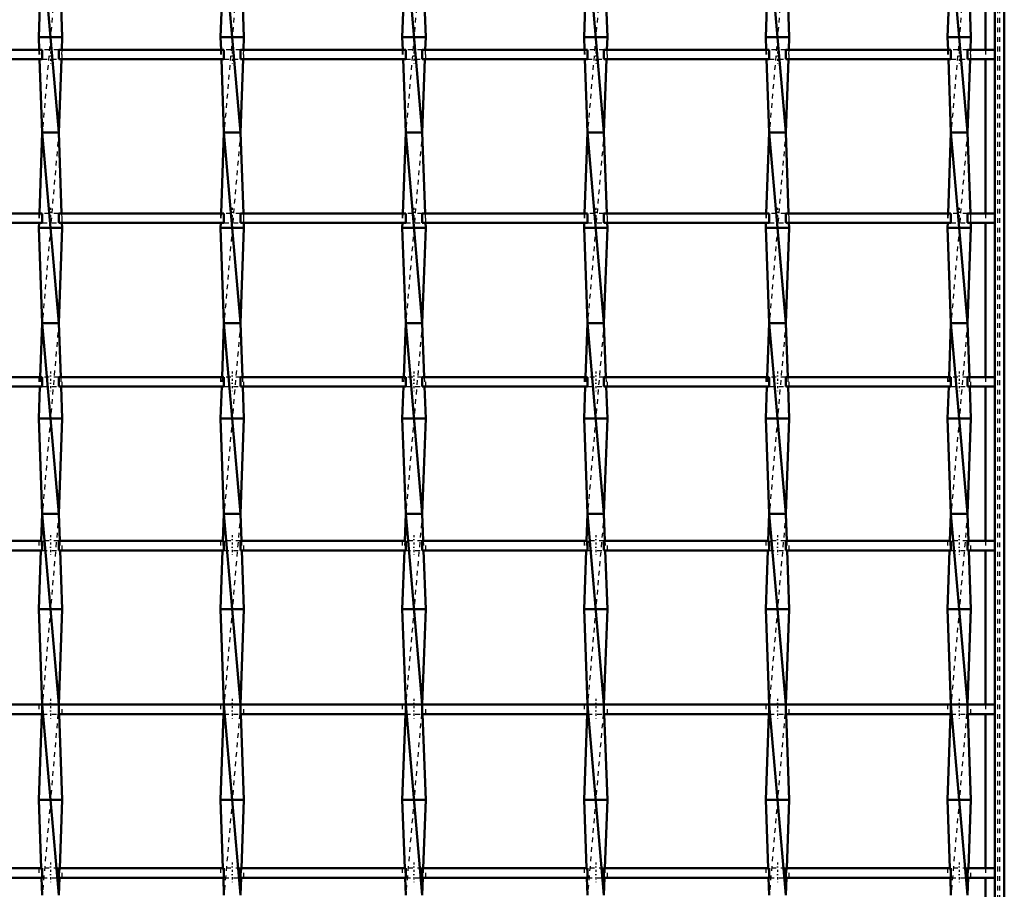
# Model space of a CAD drawing. Header units: millimetres. Extents: x -1015 to 657, y -500 to 954.
# Tile 22 of 29: x 394 to 600, y -141 to 42. Entities that reach past the tile are written whole.
import ezdxf

# ---------------------------------------------------------------- set-up
doc = ezdxf.new("R2010")
doc.units = ezdxf.units.MM
doc.linetypes.add('Center', pattern=[1.5, 0.45, -0.5, 0.05, -0.5])
doc.linetypes.add('Dashed', pattern=[2, 1, -1])
for name, color, linetype, lineweight in [('AM_0', 7, 'Continuous', 50), ('AM_7', 7, 'Center', 25), ('AM_9', 6, 'Dashed', 25)]:
    doc.layers.add(name, color=color, linetype=linetype, lineweight=lineweight)

# ---------------------------------------------------------------- blocks, each defined once
blk = doc.blocks.new('1_x4ipkubb86zkjbr57mjnwhkfw________0_in_LSSP23034382111200100035010_4')
at = {"layer": 'AM_0'}
for p, q in [((598, 498), (598, -498)), ((600, 498), (600, -498)), ((596.05, 67.66), (596.05, 35.33)), ((596.05, 33.33), (596.05, 1)), ((596.05, -1), (596.05, -33.33)), ((596.05, -35.33), (596.05, -67.66)), ((596.05, -69.66), (596.05, -101.99)), ((596.05, -103.99), (596.05, -136.32)), ((596.05, -138.32), (596.05, -170.65))]:
    blk.add_line(p, q, dxfattribs=at)
at = {"layer": 'AM_9'}
for p, q in [((598.55, 498), (598.55, -498)), ((598.99, 498), (598.99, -498)), ((596.05, 35.33), (596.05, 33.33)), ((596.05, 1), (596.05, -1)), ((596.05, -33.33), (596.05, -35.33)), ((596.05, -67.66), (596.05, -69.66)), ((596.05, -101.99), (596.05, -103.99)), ((596.05, -136.32), (596.05, -138.32))]:
    blk.add_line(p, q, dxfattribs=at)
blk = doc.blocks.new('29_3dd1zgye992qezx06f6cks5iq________0_in_LSSP23034382111200100035010_4')
at = {"layer": 'AM_0'}
for p, q in [((398.32, 58), (397.6, 38)), ((398.32, 58), (401.78, 18)), ((401.78, 58), (402.5, 38)), ((397.6, 38), (397.7, 35.33)), ((402.5, 38), (397.6, 38)), ((402.5, 38), (402.4, 35.33)), ((397.77, 33.33), (398.32, 18)), ((402.33, 33.33), (401.78, 18)), ((398.32, 18), (397.71, 1)), ((398.32, 18), (401.78, -22)), ((401.78, 18), (398.32, 18)), ((401.78, 18), (402.39, 1)), ((397.64, -1), (397.6, -2)), ((402.5, -2), (397.6, -2)), ((397.6, -2), (398.32, -22)), ((402.5, -2), (401.78, -22)), ((402.46, -1), (402.5, -2)), ((398.32, -22), (397.91, -33.33)), ((398.32, -22), (401.78, -62)), ((401.78, -22), (398.32, -22)), ((401.78, -22), (402.19, -33.33)), ((397.84, -35.33), (397.6, -42)), ((402.26, -35.33), (402.5, -42)), ((397.6, -42), (398.32, -62)), ((402.5, -42), (397.6, -42)), ((402.5, -42), (401.78, -62)), ((398.32, -62), (398.11, -67.66)), ((398.32, -62), (401.78, -102)), ((401.78, -62), (398.32, -62)), ((401.78, -62), (401.99, -67.66)), ((398.04, -69.66), (397.6, -82)), ((402.06, -69.66), (402.5, -82)), ((397.6, -82), (398.32, -102)), ((402.5, -82), (397.6, -82)), ((402.5, -82), (401.78, -101.99)), ((398.32, -102), (401.78, -142)), ((401.78, -102), (398.32, -102)), ((398.25, -103.99), (397.6, -122)), ((401.85, -103.99), (402.5, -122)), ((402.5, -122), (397.6, -122)), ((397.6, -122), (398.11, -136.32)), ((402.5, -122), (401.99, -136.32)), ((398.19, -138.32), (398.32, -142)), ((401.91, -138.32), (401.78, -142))]:
    blk.add_line(p, q, dxfattribs=at)
at = {"layer": 'AM_9'}
for p, q in [((401.78, 58), (398.32, 18)), ((397.7, 35.33), (397.77, 33.33)), ((402.4, 35.33), (402.33, 33.33)), ((401.78, 18), (398.32, -22)), ((397.71, 1), (397.64, -1)), ((402.39, 1), (402.46, -1)), ((401.78, -22), (398.32, -62)), ((397.91, -33.33), (397.84, -35.33)), ((402.19, -33.33), (402.26, -35.33)), ((401.78, -62), (398.32, -102)), ((398.11, -67.66), (398.04, -69.66)), ((401.99, -67.66), (402.06, -69.66)), ((398.32, -102), (398.25, -103.99)), ((401.78, -102), (398.32, -142)), ((401.78, -101.99), (401.78, -102)), ((401.78, -102), (401.85, -103.99)), ((398.11, -136.32), (398.19, -138.32)), ((401.99, -136.32), (401.91, -138.32))]:
    blk.add_line(p, q, dxfattribs=at)
blk = doc.blocks.new('30_09tzath7bfc0tnbbjfuai9hom________0_in_LSSP23034382111200100035010_4')
at = {"layer": 'AM_0'}
for p, q in [((436.42, 58), (435.7, 38)), ((436.42, 58), (439.88, 18)), ((439.88, 58), (440.6, 38)), ((435.7, 38), (435.8, 35.33)), ((440.6, 38), (435.7, 38)), ((440.6, 38), (440.5, 35.33)), ((435.87, 33.33), (436.42, 18)), ((440.43, 33.33), (439.88, 18)), ((436.42, 18), (435.81, 1)), ((436.42, 18), (439.88, -22)), ((439.88, 18), (436.42, 18)), ((439.88, 18), (440.49, 1)), ((435.74, -1), (435.7, -2)), ((440.6, -2), (435.7, -2)), ((435.7, -2), (436.42, -22)), ((440.6, -2), (439.88, -22)), ((440.56, -1), (440.6, -2)), ((436.42, -22), (436.01, -33.33)), ((439.88, -22), (436.42, -22)), ((436.42, -22), (439.88, -62)), ((439.88, -22), (440.29, -33.33)), ((435.94, -35.33), (435.7, -42)), ((440.36, -35.33), (440.6, -42)), ((440.6, -42), (435.7, -42)), ((435.7, -42), (436.42, -62)), ((440.6, -42), (439.88, -62)), ((436.42, -62), (436.21, -67.66)), ((439.88, -62), (436.42, -62)), ((436.42, -62), (439.88, -102)), ((439.88, -62), (440.09, -67.66)), ((436.14, -69.66), (435.7, -82)), ((440.16, -69.66), (440.6, -82)), ((440.6, -82), (435.7, -82)), ((435.7, -82), (436.42, -102)), ((440.6, -82), (439.88, -101.99)), ((436.42, -102), (439.88, -142)), ((439.88, -102), (436.42, -102)), ((436.35, -103.99), (435.7, -122)), ((439.95, -103.99), (440.6, -122)), ((440.6, -122), (435.7, -122)), ((435.7, -122), (436.21, -136.32)), ((440.6, -122), (440.09, -136.32)), ((436.29, -138.32), (436.42, -142)), ((440.01, -138.32), (439.88, -142))]:
    blk.add_line(p, q, dxfattribs=at)
at = {"layer": 'AM_9'}
for p, q in [((439.88, 58), (436.42, 18)), ((435.8, 35.33), (435.87, 33.33)), ((440.5, 35.33), (440.43, 33.33)), ((439.88, 18), (436.42, -22)), ((435.81, 1), (435.74, -1)), ((440.49, 1), (440.56, -1)), ((439.88, -22), (436.42, -62)), ((436.01, -33.33), (435.94, -35.33)), ((440.29, -33.33), (440.36, -35.33)), ((439.88, -62), (436.42, -102)), ((436.21, -67.66), (436.14, -69.66)), ((440.09, -67.66), (440.16, -69.66)), ((436.42, -102), (436.35, -103.99)), ((439.88, -102), (436.42, -142)), ((439.88, -101.99), (439.88, -102)), ((439.88, -102), (439.95, -103.99)), ((436.21, -136.32), (436.29, -138.32)), ((440.09, -136.32), (440.01, -138.32))]:
    blk.add_line(p, q, dxfattribs=at)
blk = doc.blocks.new('31_8ajcr2magujkgg6rv177lt3qj________0_in_LSSP23034382111200100035010_4')
at = {"layer": 'AM_0'}
for p, q in [((474.52, 58), (473.8, 38)), ((474.52, 58), (477.98, 18)), ((477.98, 58), (478.7, 38)), ((478.7, 38), (473.8, 38)), ((473.8, 38), (473.9, 35.33)), ((478.7, 38), (478.6, 35.33)), ((473.97, 33.33), (474.52, 18)), ((478.53, 33.33), (477.98, 18)), ((474.52, 18), (473.91, 1)), ((477.98, 18), (474.52, 18)), ((474.52, 18), (477.98, -22)), ((477.98, 18), (478.59, 1)), ((473.84, -1), (473.8, -2)), ((478.7, -2), (473.8, -2)), ((473.8, -2), (474.52, -22)), ((478.7, -2), (477.98, -22)), ((478.66, -1), (478.7, -2)), ((474.52, -22), (474.11, -33.33)), ((477.98, -22), (474.52, -22)), ((474.52, -22), (477.98, -62)), ((477.98, -22), (478.39, -33.33)), ((474.04, -35.33), (473.8, -42)), ((478.46, -35.33), (478.7, -42)), ((478.7, -42), (473.8, -42)), ((473.8, -42), (474.52, -62)), ((478.7, -42), (477.98, -62)), ((474.52, -62), (474.31, -67.66)), ((477.98, -62), (474.52, -62)), ((474.52, -62), (477.98, -102)), ((477.98, -62), (478.19, -67.66)), ((474.24, -69.66), (473.8, -82)), ((478.26, -69.66), (478.7, -82)), ((478.7, -82), (473.8, -82)), ((473.8, -82), (474.52, -102)), ((478.7, -82), (477.98, -101.99)), ((474.52, -102), (477.98, -142)), ((477.98, -102), (474.52, -102)), ((474.45, -103.99), (473.8, -122)), ((478.05, -103.99), (478.7, -122)), ((478.7, -122), (473.8, -122)), ((473.8, -122), (474.31, -136.32)), ((478.7, -122), (478.19, -136.32)), ((474.39, -138.32), (474.52, -142)), ((478.11, -138.32), (477.98, -142))]:
    blk.add_line(p, q, dxfattribs=at)
at = {"layer": 'AM_9'}
for p, q in [((477.98, 58), (474.52, 18)), ((473.9, 35.33), (473.97, 33.33)), ((478.6, 35.33), (478.53, 33.33)), ((477.98, 18), (474.52, -22)), ((473.91, 1), (473.84, -1)), ((478.59, 1), (478.66, -1)), ((477.98, -22), (474.52, -62)), ((474.11, -33.33), (474.04, -35.33)), ((478.39, -33.33), (478.46, -35.33)), ((477.98, -62), (474.52, -102)), ((474.31, -67.66), (474.24, -69.66)), ((478.19, -67.66), (478.26, -69.66)), ((474.52, -102), (474.45, -103.99)), ((477.98, -102), (474.52, -142)), ((477.98, -101.99), (477.98, -102)), ((477.98, -102), (478.05, -103.99)), ((474.31, -136.32), (474.39, -138.32)), ((478.19, -136.32), (478.11, -138.32))]:
    blk.add_line(p, q, dxfattribs=at)
blk = doc.blocks.new('32_hpy70b63ctzt0l6c2xkfznn8m________0_in_LSSP23034382111200100035010_4')
at = {"layer": 'AM_0'}
for p, q in [((512.62, 58), (511.9, 38)), ((512.62, 58), (516.08, 18)), ((516.08, 58), (516.8, 38)), ((511.9, 38), (512, 35.33)), ((516.8, 38), (511.9, 38)), ((516.8, 38), (516.7, 35.33)), ((512.07, 33.33), (512.62, 18)), ((516.63, 33.33), (516.08, 18)), ((512.62, 18), (512.01, 1)), ((516.08, 18), (512.62, 18)), ((512.62, 18), (516.08, -22)), ((516.08, 18), (516.69, 1)), ((511.94, -1), (511.9, -2)), ((516.8, -2), (511.9, -2)), ((511.9, -2), (512.62, -22)), ((516.8, -2), (516.08, -22)), ((516.76, -1), (516.8, -2)), ((512.62, -22), (512.21, -33.33)), ((512.62, -22), (516.08, -62)), ((516.08, -22), (512.62, -22)), ((516.08, -22), (516.49, -33.33)), ((512.14, -35.33), (511.9, -42)), ((516.56, -35.33), (516.8, -42)), ((511.9, -42), (512.62, -62)), ((516.8, -42), (511.9, -42)), ((516.8, -42), (516.08, -62)), ((512.62, -62), (512.41, -67.66)), ((512.62, -62), (516.08, -102)), ((516.08, -62), (512.62, -62)), ((516.08, -62), (516.29, -67.66)), ((512.34, -69.66), (511.9, -82)), ((516.36, -69.66), (516.8, -82)), ((511.9, -82), (512.62, -102)), ((516.8, -82), (511.9, -82)), ((516.8, -82), (516.08, -101.99)), ((512.62, -102), (516.08, -142)), ((516.08, -102), (512.62, -102)), ((512.55, -103.99), (511.9, -122)), ((516.15, -103.99), (516.8, -122)), ((516.8, -122), (511.9, -122)), ((511.9, -122), (512.41, -136.32)), ((516.8, -122), (516.29, -136.32)), ((512.49, -138.32), (512.62, -142)), ((516.21, -138.32), (516.08, -142))]:
    blk.add_line(p, q, dxfattribs=at)
at = {"layer": 'AM_9'}
for p, q in [((516.08, 58), (512.62, 18)), ((512, 35.33), (512.07, 33.33)), ((516.7, 35.33), (516.63, 33.33)), ((516.08, 18), (512.62, -22)), ((512.01, 1), (511.94, -1)), ((516.69, 1), (516.76, -1)), ((516.08, -22), (512.62, -62)), ((512.21, -33.33), (512.14, -35.33)), ((516.49, -33.33), (516.56, -35.33)), ((516.08, -62), (512.62, -102)), ((512.41, -67.66), (512.34, -69.66)), ((516.29, -67.66), (516.36, -69.66)), ((512.62, -102), (512.55, -103.99)), ((516.08, -102), (512.62, -142)), ((516.08, -101.99), (516.08, -102)), ((516.08, -102), (516.15, -103.99)), ((512.41, -136.32), (512.49, -138.32)), ((516.29, -136.32), (516.21, -138.32))]:
    blk.add_line(p, q, dxfattribs=at)
blk = doc.blocks.new('33_61kytboldmg42m1p2cz2qbx2r________0_in_LSSP23034382111200100035010_4')
at = {"layer": 'AM_0'}
for p, q in [((550.72, 58), (550, 38)), ((550.72, 58), (554.18, 18)), ((554.18, 58), (554.9, 38)), ((550, 38), (550.1, 35.33)), ((554.9, 38), (550, 38)), ((554.9, 38), (554.8, 35.33)), ((550.17, 33.33), (550.72, 18)), ((554.73, 33.33), (554.18, 18)), ((550.72, 18), (550.11, 1)), ((550.72, 18), (554.18, -22)), ((554.18, 18), (550.72, 18)), ((554.18, 18), (554.79, 1)), ((550.04, -1), (550, -2)), ((554.9, -2), (550, -2)), ((550, -2), (550.72, -22)), ((554.9, -2), (554.18, -22)), ((554.86, -1), (554.9, -2)), ((550.72, -22), (550.31, -33.33)), ((550.72, -22), (554.18, -62)), ((554.18, -22), (550.72, -22)), ((554.18, -22), (554.59, -33.33)), ((550.24, -35.33), (550, -42)), ((554.66, -35.33), (554.9, -42)), ((550, -42), (550.72, -62)), ((554.9, -42), (550, -42)), ((554.9, -42), (554.18, -62)), ((550.72, -62), (550.51, -67.66)), ((554.18, -62), (550.72, -62)), ((550.72, -62), (554.18, -102)), ((554.18, -62), (554.39, -67.66)), ((550.44, -69.66), (550, -82)), ((554.46, -69.66), (554.9, -82)), ((550, -82), (550.72, -102)), ((554.9, -82), (550, -82)), ((554.9, -82), (554.18, -101.99)), ((550.72, -102), (554.18, -142)), ((554.18, -102), (550.72, -102)), ((550.65, -103.99), (550, -122)), ((554.25, -103.99), (554.9, -122)), ((550, -122), (550.51, -136.32)), ((554.9, -122), (550, -122)), ((554.9, -122), (554.39, -136.32)), ((550.59, -138.32), (550.72, -142)), ((554.31, -138.32), (554.18, -142))]:
    blk.add_line(p, q, dxfattribs=at)
at = {"layer": 'AM_9'}
for p, q in [((554.18, 58), (550.72, 18)), ((550.1, 35.33), (550.17, 33.33)), ((554.8, 35.33), (554.73, 33.33)), ((554.18, 18), (550.72, -22)), ((550.11, 1), (550.04, -1)), ((554.79, 1), (554.86, -1)), ((554.18, -22), (550.72, -62)), ((550.31, -33.33), (550.24, -35.33)), ((554.59, -33.33), (554.66, -35.33)), ((554.18, -62), (550.72, -102)), ((550.51, -67.66), (550.44, -69.66)), ((554.39, -67.66), (554.46, -69.66)), ((550.72, -102), (550.65, -103.99)), ((554.18, -102), (550.72, -142)), ((554.18, -101.99), (554.18, -102)), ((554.18, -102), (554.25, -103.99)), ((550.51, -136.32), (550.59, -138.32)), ((554.39, -136.32), (554.31, -138.32))]:
    blk.add_line(p, q, dxfattribs=at)
blk = doc.blocks.new('34_5xe8hg37r47mryeomikrhi9zf________0_in_LSSP23034382111200100035010_4')
at = {"layer": 'AM_0'}
for p, q in [((588.82, 58), (588.1, 38)), ((588.82, 58), (592.28, 18)), ((592.28, 58), (593, 38)), ((588.1, 38), (588.2, 35.33)), ((593, 38), (588.1, 38)), ((593, 38), (592.9, 35.33)), ((588.27, 33.33), (588.82, 18)), ((592.83, 33.33), (592.28, 18)), ((588.82, 18), (588.21, 1)), ((588.82, 18), (592.28, -22)), ((592.28, 18), (588.82, 18)), ((592.28, 18), (592.89, 1)), ((588.14, -1), (588.1, -2)), ((593, -2), (588.1, -2)), ((588.1, -2), (588.82, -22)), ((593, -2), (592.28, -22)), ((592.96, -1), (593, -2)), ((588.82, -22), (588.41, -33.33)), ((588.82, -22), (592.28, -62)), ((592.28, -22), (588.82, -22)), ((592.28, -22), (592.69, -33.33)), ((588.34, -35.33), (588.1, -42)), ((592.76, -35.33), (593, -42)), ((588.1, -42), (588.82, -62)), ((593, -42), (588.1, -42)), ((593, -42), (592.28, -62)), ((588.82, -62), (588.61, -67.66)), ((592.28, -62), (588.82, -62)), ((588.82, -62), (592.28, -102)), ((592.28, -62), (592.49, -67.66)), ((588.54, -69.66), (588.1, -82)), ((592.56, -69.66), (593, -82)), ((593, -82), (588.1, -82)), ((588.1, -82), (588.82, -102)), ((593, -82), (592.28, -101.99)), ((588.82, -102), (592.28, -142)), ((592.28, -102), (588.82, -102)), ((588.75, -103.99), (588.1, -122)), ((592.35, -103.99), (593, -122)), ((588.1, -122), (588.61, -136.32)), ((593, -122), (588.1, -122)), ((593, -122), (592.49, -136.32)), ((588.69, -138.32), (588.82, -142)), ((592.41, -138.32), (592.28, -142))]:
    blk.add_line(p, q, dxfattribs=at)
at = {"layer": 'AM_9'}
for p, q in [((592.28, 58), (588.82, 18)), ((588.2, 35.33), (588.27, 33.33)), ((592.9, 35.33), (592.83, 33.33)), ((592.28, 18), (588.82, -22)), ((588.21, 1), (588.14, -1)), ((592.89, 1), (592.96, -1)), ((592.28, -22), (588.82, -62)), ((588.41, -33.33), (588.34, -35.33)), ((592.69, -33.33), (592.76, -35.33)), ((592.28, -62), (588.82, -102)), ((588.61, -67.66), (588.54, -69.66)), ((592.49, -67.66), (592.56, -69.66)), ((588.82, -102), (588.75, -103.99)), ((592.28, -102), (588.82, -142)), ((592.28, -101.99), (592.28, -102)), ((592.28, -102), (592.35, -103.99)), ((588.61, -136.32), (588.69, -138.32)), ((592.49, -136.32), (592.41, -138.32))]:
    blk.add_line(p, q, dxfattribs=at)
blk = doc.blocks.new('46_2vk3f6f1ummyzs5tisjuvuoal________0_in_LSSP23034382111200100035010_4')
at = {"layer": 'AM_0'}
for p, q in [((398.32, -136.32), (363.68, -136.32)), ((398.32, -136.32), (398.32, -138.32)), ((401.78, -138.32), (401.78, -136.32)), ((436.42, -136.32), (401.78, -136.32)), ((436.42, -136.32), (436.42, -138.32)), ((439.88, -138.32), (439.88, -136.32)), ((474.52, -136.32), (439.88, -136.32)), ((474.52, -136.32), (474.52, -138.32)), ((477.98, -138.32), (477.98, -136.32)), ((512.62, -136.32), (477.98, -136.32)), ((512.62, -136.32), (512.62, -138.32)), ((550.72, -136.32), (516.08, -136.32)), ((516.08, -138.32), (516.08, -136.32)), ((550.72, -136.32), (550.72, -138.32)), ((588.82, -136.32), (554.18, -136.32)), ((554.18, -138.32), (554.18, -136.32)), ((588.82, -136.32), (588.82, -138.32)), ((592.28, -138.32), (592.28, -136.32)), ((598, -136.32), (592.28, -136.32)), ((598, -136.32), (598, -138.32)), ((398.32, -138.32), (363.68, -138.32)), ((436.42, -138.32), (401.78, -138.32)), ((474.52, -138.32), (439.88, -138.32)), ((512.62, -138.32), (477.98, -138.32)), ((550.72, -138.32), (516.08, -138.32)), ((588.82, -138.32), (554.18, -138.32)), ((598, -138.32), (592.28, -138.32))]:
    blk.add_line(p, q, dxfattribs=at)
at = {"layer": 'AM_7'}
for p, q in [((400.05, -135.12), (400.05, -139.52)), ((438.15, -135.12), (438.15, -139.52)), ((476.25, -135.12), (476.25, -139.52)), ((514.35, -135.12), (514.35, -139.52)), ((552.45, -135.12), (552.45, -139.52)), ((590.55, -135.12), (590.55, -139.52))]:
    blk.add_line(p, q, dxfattribs=at)
at = {"layer": 'AM_9'}
for p, q in [((397.6, -136.32), (397.6, -138.32)), ((401.78, -136.32), (398.32, -136.32)), ((402.5, -138.32), (402.5, -136.32)), ((435.7, -136.32), (435.7, -138.32)), ((439.88, -136.32), (436.42, -136.32)), ((440.6, -138.32), (440.6, -136.32)), ((473.8, -136.32), (473.8, -138.32)), ((477.98, -136.32), (474.52, -136.32)), ((478.7, -138.32), (478.7, -136.32)), ((511.9, -136.32), (511.9, -138.32)), ((516.08, -136.32), (512.62, -136.32)), ((516.8, -138.32), (516.8, -136.32)), ((550, -136.32), (550, -138.32)), ((554.18, -136.32), (550.72, -136.32)), ((554.9, -138.32), (554.9, -136.32)), ((588.1, -136.32), (588.1, -138.32)), ((592.28, -136.32), (588.82, -136.32)), ((593, -138.32), (593, -136.32)), ((398.32, -138.32), (401.78, -138.32)), ((436.42, -138.32), (439.88, -138.32)), ((474.52, -138.32), (477.98, -138.32)), ((512.62, -138.32), (516.08, -138.32)), ((550.72, -138.32), (554.18, -138.32)), ((588.82, -138.32), (592.28, -138.32))]:
    blk.add_line(p, q, dxfattribs=at)
blk = doc.blocks.new('47_jy10tctl0pymyn8tcjh74iqqi________0_in_LSSP23034382111200100035010_4')
at = {"layer": 'AM_0'}
for p, q in [((398.32, -101.99), (363.68, -101.99)), ((398.32, -101.99), (398.32, -103.99)), ((401.78, -103.99), (401.78, -101.99)), ((436.42, -101.99), (401.78, -101.99)), ((436.42, -101.99), (436.42, -103.99)), ((439.88, -103.99), (439.88, -101.99)), ((474.52, -101.99), (439.88, -101.99)), ((474.52, -101.99), (474.52, -103.99)), ((512.62, -101.99), (477.98, -101.99)), ((477.98, -103.99), (477.98, -101.99)), ((512.62, -101.99), (512.62, -103.99)), ((550.72, -101.99), (516.08, -101.99)), ((516.08, -103.99), (516.08, -101.99)), ((550.72, -101.99), (550.72, -103.99)), ((554.18, -103.99), (554.18, -101.99)), ((588.82, -101.99), (554.18, -101.99)), ((588.82, -101.99), (588.82, -103.99)), ((598, -101.99), (592.28, -101.99)), ((592.28, -103.99), (592.28, -101.99)), ((598, -101.99), (598, -103.99)), ((398.32, -103.99), (363.68, -103.99)), ((436.42, -103.99), (401.78, -103.99)), ((474.52, -103.99), (439.88, -103.99)), ((512.62, -103.99), (477.98, -103.99)), ((550.72, -103.99), (516.08, -103.99)), ((588.82, -103.99), (554.18, -103.99)), ((598, -103.99), (592.28, -103.99))]:
    blk.add_line(p, q, dxfattribs=at)
at = {"layer": 'AM_7'}
for p, q in [((400.05, -100.79), (400.05, -105.19)), ((438.15, -100.79), (438.15, -105.19)), ((476.25, -100.79), (476.25, -105.19)), ((514.35, -100.79), (514.35, -105.19)), ((552.45, -100.79), (552.45, -105.19)), ((590.55, -100.79), (590.55, -105.19))]:
    blk.add_line(p, q, dxfattribs=at)
at = {"layer": 'AM_9'}
for p, q in [((397.6, -101.99), (397.6, -103.99)), ((401.78, -101.99), (398.32, -101.99)), ((402.5, -103.99), (402.5, -101.99)), ((435.7, -101.99), (435.7, -103.99)), ((439.88, -101.99), (436.42, -101.99)), ((440.6, -103.99), (440.6, -101.99)), ((473.8, -101.99), (473.8, -103.99)), ((477.98, -101.99), (474.52, -101.99)), ((478.7, -103.99), (478.7, -101.99)), ((511.9, -101.99), (511.9, -103.99)), ((516.08, -101.99), (512.62, -101.99)), ((516.8, -103.99), (516.8, -101.99)), ((550, -101.99), (550, -103.99)), ((554.18, -101.99), (550.72, -101.99)), ((554.9, -103.99), (554.9, -101.99)), ((588.1, -101.99), (588.1, -103.99)), ((592.28, -101.99), (588.82, -101.99)), ((593, -103.99), (593, -101.99)), ((398.32, -103.99), (401.78, -103.99)), ((436.42, -103.99), (439.88, -103.99)), ((474.52, -103.99), (477.98, -103.99)), ((512.62, -103.99), (516.08, -103.99)), ((550.72, -103.99), (554.18, -103.99)), ((588.82, -103.99), (592.28, -103.99))]:
    blk.add_line(p, q, dxfattribs=at)
blk = doc.blocks.new('48_oyayg2x4kb4h2yrmw92cvbrhg________0_in_LSSP23034382111200100035010_4')
at = {"layer": 'AM_0'}
for p, q in [((398.32, -67.66), (363.68, -67.66)), ((398.32, -67.66), (398.32, -69.66)), ((401.78, -69.66), (401.78, -67.66)), ((436.42, -67.66), (401.78, -67.66)), ((436.42, -67.66), (436.42, -69.66)), ((474.52, -67.66), (439.88, -67.66)), ((439.88, -69.66), (439.88, -67.66)), ((474.52, -67.66), (474.52, -69.66)), ((477.98, -69.66), (477.98, -67.66)), ((512.62, -67.66), (477.98, -67.66)), ((512.62, -67.66), (512.62, -69.66)), ((550.72, -67.66), (516.08, -67.66)), ((516.08, -69.66), (516.08, -67.66)), ((550.72, -67.66), (550.72, -69.66)), ((588.82, -67.66), (554.18, -67.66)), ((554.18, -69.66), (554.18, -67.66)), ((588.82, -67.66), (588.82, -69.66)), ((598, -67.66), (592.28, -67.66)), ((592.28, -69.66), (592.28, -67.66)), ((598, -67.66), (598, -69.66)), ((398.32, -69.66), (363.68, -69.66)), ((436.42, -69.66), (401.78, -69.66)), ((474.52, -69.66), (439.88, -69.66)), ((512.62, -69.66), (477.98, -69.66)), ((550.72, -69.66), (516.08, -69.66)), ((588.82, -69.66), (554.18, -69.66)), ((598, -69.66), (592.28, -69.66))]:
    blk.add_line(p, q, dxfattribs=at)
at = {"layer": 'AM_7'}
for p, q in [((400.05, -66.46), (400.05, -70.86)), ((438.15, -66.46), (438.15, -70.86)), ((476.25, -66.46), (476.25, -70.86)), ((514.35, -66.46), (514.35, -70.86)), ((552.45, -66.46), (552.45, -70.86)), ((590.55, -66.46), (590.55, -70.86))]:
    blk.add_line(p, q, dxfattribs=at)
at = {"layer": 'AM_9'}
for p, q in [((397.6, -67.66), (397.6, -69.66)), ((401.78, -67.66), (398.32, -67.66)), ((402.5, -69.66), (402.5, -67.66)), ((435.7, -67.66), (435.7, -69.66)), ((439.88, -67.66), (436.42, -67.66)), ((440.6, -69.66), (440.6, -67.66)), ((473.8, -67.66), (473.8, -69.66)), ((477.98, -67.66), (474.52, -67.66)), ((478.7, -69.66), (478.7, -67.66)), ((511.9, -67.66), (511.9, -69.66)), ((516.08, -67.66), (512.62, -67.66)), ((516.8, -69.66), (516.8, -67.66)), ((550, -67.66), (550, -69.66)), ((554.18, -67.66), (550.72, -67.66)), ((554.9, -69.66), (554.9, -67.66)), ((588.1, -67.66), (588.1, -69.66)), ((592.28, -67.66), (588.82, -67.66)), ((593, -69.66), (593, -67.66)), ((398.32, -69.66), (401.78, -69.66)), ((436.42, -69.66), (439.88, -69.66)), ((474.52, -69.66), (477.98, -69.66)), ((512.62, -69.66), (516.08, -69.66)), ((550.72, -69.66), (554.18, -69.66)), ((588.82, -69.66), (592.28, -69.66))]:
    blk.add_line(p, q, dxfattribs=at)
blk = doc.blocks.new('49_mg1ddoxj73ncjgtgug967hb0d________0_in_LSSP23034382111200100035010_4')
at = {"layer": 'AM_0'}
for p, q in [((398.32, -33.33), (363.68, -33.33)), ((398.32, -33.33), (398.32, -35.33)), ((401.78, -35.33), (401.78, -33.33)), ((436.42, -33.33), (401.78, -33.33)), ((436.42, -33.33), (436.42, -35.33)), ((439.88, -35.33), (439.88, -33.33)), ((474.52, -33.33), (439.88, -33.33)), ((474.52, -33.33), (474.52, -35.33)), ((477.98, -35.33), (477.98, -33.33)), ((512.62, -33.33), (477.98, -33.33)), ((512.62, -33.33), (512.62, -35.33)), ((550.72, -33.33), (516.08, -33.33)), ((516.08, -35.33), (516.08, -33.33)), ((550.72, -33.33), (550.72, -35.33)), ((588.82, -33.33), (554.18, -33.33)), ((554.18, -35.33), (554.18, -33.33)), ((588.82, -33.33), (588.82, -35.33)), ((592.28, -35.33), (592.28, -33.33)), ((598, -33.33), (592.28, -33.33)), ((598, -33.33), (598, -35.33)), ((398.32, -35.33), (363.68, -35.33)), ((436.42, -35.33), (401.78, -35.33)), ((474.52, -35.33), (439.88, -35.33)), ((512.62, -35.33), (477.98, -35.33)), ((550.72, -35.33), (516.08, -35.33)), ((588.82, -35.33), (554.18, -35.33)), ((598, -35.33), (592.28, -35.33))]:
    blk.add_line(p, q, dxfattribs=at)
at = {"layer": 'AM_7'}
for p, q in [((400.05, -32.13), (400.05, -36.53)), ((438.15, -32.13), (438.15, -36.53)), ((476.25, -32.13), (476.25, -36.53)), ((514.35, -32.13), (514.35, -36.53)), ((552.45, -32.13), (552.45, -36.53)), ((590.55, -32.13), (590.55, -36.53))]:
    blk.add_line(p, q, dxfattribs=at)
at = {"layer": 'AM_9'}
for p, q in [((397.6, -33.33), (397.6, -35.33)), ((401.78, -33.33), (398.32, -33.33)), ((402.5, -35.33), (402.5, -33.33)), ((435.7, -33.33), (435.7, -35.33)), ((439.88, -33.33), (436.42, -33.33)), ((440.6, -35.33), (440.6, -33.33)), ((473.8, -33.33), (473.8, -35.33)), ((477.98, -33.33), (474.52, -33.33)), ((478.7, -35.33), (478.7, -33.33)), ((511.9, -33.33), (511.9, -35.33)), ((516.08, -33.33), (512.62, -33.33)), ((516.8, -35.33), (516.8, -33.33)), ((550, -33.33), (550, -35.33)), ((554.18, -33.33), (550.72, -33.33)), ((554.9, -35.33), (554.9, -33.33)), ((588.1, -33.33), (588.1, -35.33)), ((592.28, -33.33), (588.82, -33.33)), ((593, -35.33), (593, -33.33)), ((398.32, -35.33), (401.78, -35.33)), ((436.42, -35.33), (439.88, -35.33)), ((474.52, -35.33), (477.98, -35.33)), ((512.62, -35.33), (516.08, -35.33)), ((550.72, -35.33), (554.18, -35.33)), ((588.82, -35.33), (592.28, -35.33))]:
    blk.add_line(p, q, dxfattribs=at)
blk = doc.blocks.new('50_d1d05ej2vgqbqdqrf53933u1n________0_in_LSSP23034382111200100035010_4')
at = {"layer": 'AM_0'}
for p, q in [((398.32, 1), (363.68, 1)), ((398.32, 1), (398.32, -1)), ((436.42, 1), (401.78, 1)), ((401.78, -1), (401.78, 1)), ((436.42, 1), (436.42, -1)), ((474.52, 1), (439.88, 1)), ((439.88, -1), (439.88, 1)), ((474.52, 1), (474.52, -1)), ((477.98, -1), (477.98, 1)), ((512.62, 1), (477.98, 1)), ((512.62, 1), (512.62, -1)), ((550.72, 1), (516.08, 1)), ((516.08, -1), (516.08, 1)), ((550.72, 1), (550.72, -1)), ((588.82, 1), (554.18, 1)), ((554.18, -1), (554.18, 1)), ((588.82, 1), (588.82, -1)), ((592.28, -1), (592.28, 1)), ((598, 1), (592.28, 1)), ((598, 1), (598, -1)), ((398.32, -1), (363.68, -1)), ((436.42, -1), (401.78, -1)), ((474.52, -1), (439.88, -1)), ((512.62, -1), (477.98, -1)), ((550.72, -1), (516.08, -1)), ((588.82, -1), (554.18, -1)), ((598, -1), (592.28, -1))]:
    blk.add_line(p, q, dxfattribs=at)
at = {"layer": 'AM_7'}
for p, q in [((400.05, 2.2), (400.05, -2.2)), ((438.15, 2.2), (438.15, -2.2)), ((476.25, 2.2), (476.25, -2.2)), ((514.35, 2.2), (514.35, -2.2)), ((552.45, 2.2), (552.45, -2.2)), ((590.55, 2.2), (590.55, -2.2))]:
    blk.add_line(p, q, dxfattribs=at)
at = {"layer": 'AM_9'}
for p, q in [((397.6, 1), (397.6, -1)), ((401.78, 1), (398.32, 1)), ((402.5, -1), (402.5, 1)), ((435.7, 1), (435.7, -1)), ((439.88, 1), (436.42, 1)), ((440.6, -1), (440.6, 1)), ((473.8, 1), (473.8, -1)), ((477.98, 1), (474.52, 1)), ((478.7, -1), (478.7, 1)), ((511.9, 1), (511.9, -1)), ((516.08, 1), (512.62, 1)), ((516.8, -1), (516.8, 1)), ((550, 1), (550, -1)), ((554.18, 1), (550.72, 1)), ((554.9, -1), (554.9, 1)), ((588.1, 1), (588.1, -1)), ((592.28, 1), (588.82, 1)), ((593, -1), (593, 1)), ((398.32, -1), (401.78, -1)), ((436.42, -1), (439.88, -1)), ((474.52, -1), (477.98, -1)), ((512.62, -1), (516.08, -1)), ((550.72, -1), (554.18, -1)), ((588.82, -1), (592.28, -1))]:
    blk.add_line(p, q, dxfattribs=at)
blk = doc.blocks.new('51_848jdte1yd0uagoqg3dvqnc5b________0_in_LSSP23034382111200100035010_4')
at = {"layer": 'AM_0'}
for p, q in [((398.32, 35.33), (363.68, 35.33)), ((398.32, 35.33), (398.32, 33.33)), ((436.42, 35.33), (401.78, 35.33)), ((401.78, 33.33), (401.78, 35.33)), ((436.42, 35.33), (436.42, 33.33)), ((474.52, 35.33), (439.88, 35.33)), ((439.88, 33.33), (439.88, 35.33)), ((474.52, 35.33), (474.52, 33.33)), ((512.62, 35.33), (477.98, 35.33)), ((477.98, 33.33), (477.98, 35.33)), ((512.62, 35.33), (512.62, 33.33)), ((550.72, 35.33), (516.08, 35.33)), ((516.08, 33.33), (516.08, 35.33)), ((550.72, 35.33), (550.72, 33.33)), ((554.18, 33.33), (554.18, 35.33)), ((588.82, 35.33), (554.18, 35.33)), ((588.82, 35.33), (588.82, 33.33)), ((598, 35.33), (592.28, 35.33)), ((592.28, 33.33), (592.28, 35.33)), ((598, 35.33), (598, 33.33)), ((398.32, 33.33), (363.68, 33.33)), ((436.42, 33.33), (401.78, 33.33)), ((474.52, 33.33), (439.88, 33.33)), ((512.62, 33.33), (477.98, 33.33)), ((550.72, 33.33), (516.08, 33.33)), ((588.82, 33.33), (554.18, 33.33)), ((598, 33.33), (592.28, 33.33))]:
    blk.add_line(p, q, dxfattribs=at)
at = {"layer": 'AM_7'}
for p, q in [((400.05, 36.53), (400.05, 32.13)), ((438.15, 36.53), (438.15, 32.13)), ((476.25, 36.53), (476.25, 32.13)), ((514.35, 36.53), (514.35, 32.13)), ((552.45, 36.53), (552.45, 32.13)), ((590.55, 36.53), (590.55, 32.13))]:
    blk.add_line(p, q, dxfattribs=at)
at = {"layer": 'AM_9'}
for p, q in [((397.6, 35.33), (397.6, 33.33)), ((401.78, 35.33), (398.32, 35.33)), ((402.5, 33.33), (402.5, 35.33)), ((435.7, 35.33), (435.7, 33.33)), ((439.88, 35.33), (436.42, 35.33)), ((440.6, 33.33), (440.6, 35.33)), ((473.8, 35.33), (473.8, 33.33)), ((477.98, 35.33), (474.52, 35.33)), ((478.7, 33.33), (478.7, 35.33)), ((511.9, 35.33), (511.9, 33.33)), ((516.08, 35.33), (512.62, 35.33)), ((516.8, 33.33), (516.8, 35.33)), ((550, 35.33), (550, 33.33)), ((554.18, 35.33), (550.72, 35.33)), ((554.9, 33.33), (554.9, 35.33)), ((588.1, 35.33), (588.1, 33.33)), ((592.28, 35.33), (588.82, 35.33)), ((593, 33.33), (593, 35.33)), ((398.32, 33.33), (401.78, 33.33)), ((436.42, 33.33), (439.88, 33.33)), ((474.52, 33.33), (477.98, 33.33)), ((512.62, 33.33), (516.08, 33.33)), ((550.72, 33.33), (554.18, 33.33)), ((588.82, 33.33), (592.28, 33.33))]:
    blk.add_line(p, q, dxfattribs=at)

msp = doc.modelspace()

# ---------------------------------------------------------------- block references
for name in ['29_3dd1zgye992qezx06f6cks5iq________0_in_LSSP23034382111200100035010_4', '30_09tzath7bfc0tnbbjfuai9hom________0_in_LSSP23034382111200100035010_4', '31_8ajcr2magujkgg6rv177lt3qj________0_in_LSSP23034382111200100035010_4', '32_hpy70b63ctzt0l6c2xkfznn8m________0_in_LSSP23034382111200100035010_4', '33_61kytboldmg42m1p2cz2qbx2r________0_in_LSSP23034382111200100035010_4', '34_5xe8hg37r47mryeomikrhi9zf________0_in_LSSP23034382111200100035010_4', '1_x4ipkubb86zkjbr57mjnwhkfw________0_in_LSSP23034382111200100035010_4', '51_848jdte1yd0uagoqg3dvqnc5b________0_in_LSSP23034382111200100035010_4', '50_d1d05ej2vgqbqdqrf53933u1n________0_in_LSSP23034382111200100035010_4', '49_mg1ddoxj73ncjgtgug967hb0d________0_in_LSSP23034382111200100035010_4', '48_oyayg2x4kb4h2yrmw92cvbrhg________0_in_LSSP23034382111200100035010_4', '47_jy10tctl0pymyn8tcjh74iqqi________0_in_LSSP23034382111200100035010_4', '46_2vk3f6f1ummyzs5tisjuvuoal________0_in_LSSP23034382111200100035010_4']:
    msp.add_blockref(name, (0, 0))

doc.saveas('drawing.dxf')
